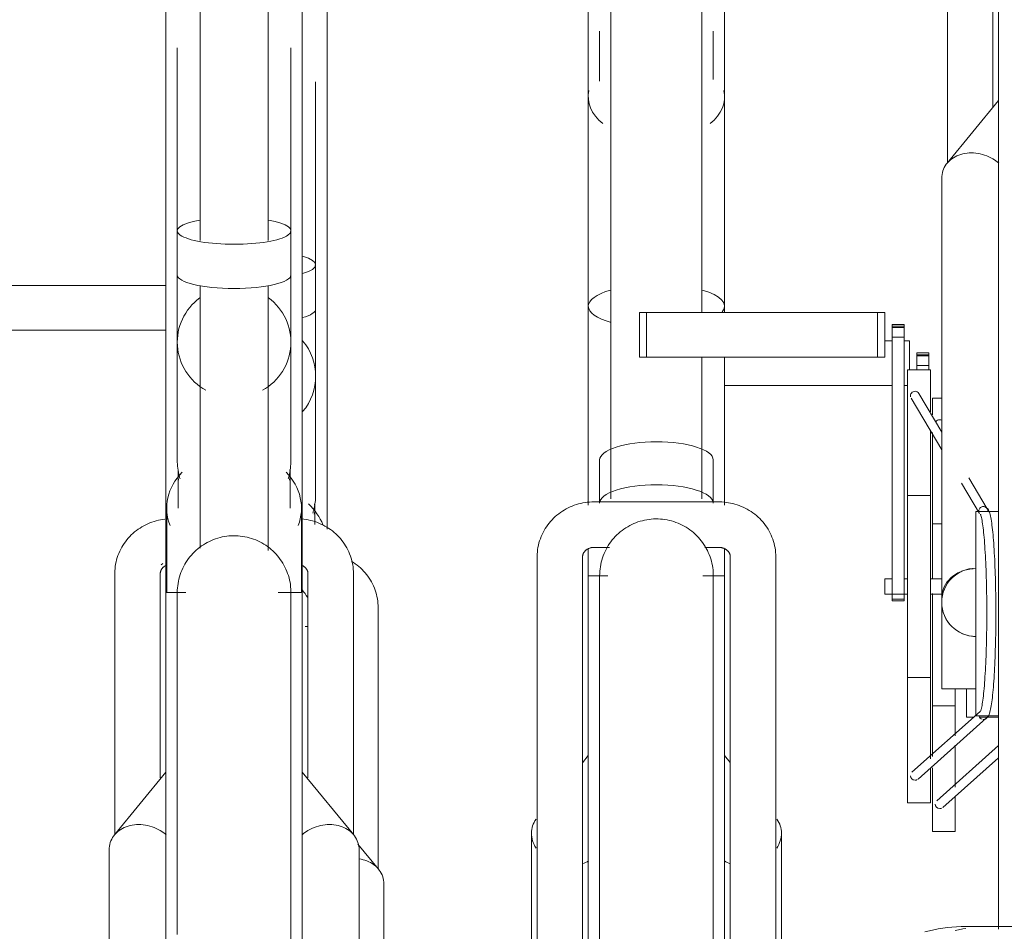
# Model space of a CAD drawing. Extents: x 50445 to 145605, y -10968 to 41989.
# Tile 224 of 256: x 95590 to 96023, y -128 to 273. Entities that reach past the tile are written whole.
import ezdxf

# ---------------------------------------------------------------- set-up
doc = ezdxf.new("R2010")
doc.units = 0
doc.header["$LTSCALE"] = 414.30304
doc.header["$MEASUREMENT"] = 0
doc.layers.add('A-EQPM', color=6, linetype='CONTINUOUS', lineweight=18)

# ---------------------------------------------------------------- blocks, each defined once
blk = doc.blocks.new('97_KA_gestapelde fietsenstalling 8 fietsen 1600x1900 - Type-V118-plotview doorsnede C C  -  1 op 100')
at = {"layer": 'A-EQPM'}
for p, q in [((14545.9, -482.84), (14545.9, -380.63)), ((14540.9, -501.83), (14540.9, -421.36)), ((14545.9, -618.03), (14545.9, -450.21)), ((14540.9, -521.26), (14540.9, -501.83)), ((14540.9, -550.82), (14540.9, -521.26)), ((14791.33, -535.23), (14794.54, -535.23)), ((14799.76, -535.23), (14802.2, -535.23)), ((14802.2, -535.23), (14802.2, -548.02)), ((14810.63, -540.56), (14805.41, -540.56)), ((14805.41, -540.86), (14805.41, -540.56)), ((14805.41, -540.56), (14805.41, -541.87)), ((14805.41, -541.33), (14805.41, -540.86)), ((14805.41, -542.13), (14805.41, -541.33)), ((14810.63, -541.33), (14805.41, -541.33)), ((14810.63, -541.87), (14810.63, -540.56)), ((14810.63, -540.56), (14810.63, -540.86)), ((14810.63, -540.86), (14810.63, -541.33)), ((14810.63, -541.33), (14810.63, -542.13)), ((14805.41, -541.87), (14810.63, -541.87)), ((14805.41, -546.15), (14805.41, -542.13)), ((14810.63, -542.13), (14810.63, -546.15)), ((14805.41, -548.02), (14805.41, -546.15)), ((14810.63, -546.15), (14805.41, -546.15)), ((14810.63, -546.15), (14810.63, -548.02)), ((14540.9, -602.8), (14540.9, -550.82)), ((14794.54, -554.93), (14720.83, -554.93)), ((14801.33, -554.93), (14799.76, -554.93)), ((14816.33, -560.52), (14812.2, -560.52)), ((14812.2, -567.74), (14812.2, -560.52)), ((14812.2, -639.92), (14812.2, -575.63)), ((14540.9, -602.8), (14540.9, -595.29)), ((14540.55, -616.07), (14540.55, -608.69)), ((14816.33, -615.77), (14812.2, -615.77)), ((14473.68, -633.12), (14472.89, -633.71)), ((14812.2, -655.77), (14812.2, -646.36)), ((14568.4, -767.58), (14568.4, -652.68)), ((14812.2, -718.05), (14812.2, -655.77)), ((14537.53, -660.96), (14536.27, -660.96)), ((14822.2, -688.44), (14822.2, -708.96)), ((14827.2, -700.77), (14827.2, -688.16)), ((14812.2, -695.77), (14822.2, -695.77)), ((14827.2, -700.77), (14830.63, -700.77)), ((14832.9, -700.77), (14841.33, -700.77)), ((14841.33, -713.28), (14814.11, -737.54)), ((14822.2, -713.1), (14822.2, -731.55)), ((14816.77, -740.53), (14841.33, -718.63)), ((14812.2, -751.02), (14812.2, -723.12)), ((14822.2, -735.73), (14822.2, -751.02)), ((14812.2, -751.02), (14822.2, -751.02)), ((14568.54, -767.62), (14559.52, -756.63)), ((14570.9, -958.68), (14570.9, -774.2)), ((14837.81, -792.88), (14835.77, -792.91)), ((14841.33, -792.88), (14837.81, -792.88))]:
    blk.add_line(p, q, dxfattribs=at)
at = {"layer": 'A-EQPM', "flags": 128}
for points in [[(14568.4, -652.68), (14568.38, -651.69), (14568.31, -650.7), (14568.21, -649.71), (14568.06, -648.74), (14567.88, -647.76), (14567.65, -646.8), (14567.38, -645.85), (14567.07, -644.91), (14566.73, -643.98), (14566.34, -643.07), (14565.92, -642.18), (14565.46, -641.31), (14564.97, -640.45), (14564.44, -639.62), (14563.88, -638.81), (14563.29, -638.02), (14562.66, -637.26), (14562.01, -636.53), (14561.32, -635.82), (14560.61, -635.14), (14559.88, -634.49), (14559.11, -633.87), (14558.33, -633.28), (14557.52, -632.72), (14556.69, -632.2)], [(14534.99, -644.83), (14535.62, -645.6), (14536.22, -646.4), (14536.79, -647.23), (14537.32, -648.07)], [(14826.95, -793.72), (14825.67, -793.92), (14823.7, -794.29), (14822.18, -794.62)]]:
    blk.add_lwpolyline(points, dxfattribs=at)
at = {"layer": 'A-EQPM'}
for centre, major_axis, ratio, start_param, end_param in [((14515.9, -501.83), (25, 0), 0.237436, 5.593687, 6.972684), ((14515.9, -521.26), (25, 0), 0.237436, 5.593687, 6.283185), ((14515.9, -550.82), (25, 0), 0.978148, 5.593687, 6.972684), ((14815.44, -571.9), (1.72, 1.02), 0.988284, 1.030886, 2.078083), ((14815.44, -571.9), (1.72, 1.02), 0.988284, 0.507287, 1.030886), ((14515.9, -623.86), (29.65, 0), 0.838671, 0.314159, 0.745101), ((14515.9, -608.69), (24.65, 0), 0.838671, 6.146443, 6.370818), ((14815.44, -739.04), (-1.33, 1.49), 0.994489, 0.84558, 2.416376), ((14815.44, -739.04), (-1.33, 1.49), 0.994489, 3.141593, 3.201774), ((14815.44, -739.04), (-1.33, 1.49), 0.994489, 2.416376, 2.939975)]:
    blk.add_ellipse(centre, major_axis=major_axis, ratio=ratio, start_param=start_param, end_param=end_param, dxfattribs=at)
for points, knots in [([(14540.9, -602.8), (14540.9, -603.96), (14540.76, -606.28), (14540.24, -609), (14539.81, -610.55), (14539.68, -610.98)], [0.5, 0.5, 0.5, 0.5, 0.54166667, 0.58333333, 0.59966448, 0.59966448, 0.59966448, 0.59966448]), ([(14570.9, -774.2), (14570.9, -771.99), (14569.5, -767.7), (14564.77, -764.22), (14561.21, -763.33), (14560.04, -763.18)], [0, 0, 0, 0, 0.1666667, 0.3333333, 0.4108914, 0.4108914, 0.4108914, 0.4108914])]:
    blk.add_open_spline(points, degree=3, knots=knots, dxfattribs=at)
blk = doc.blocks.new('97_KA_gestapelde fietsenstalling 16 fietsen 1600x2900 - Type-V122-plotview doorsnede C C  -  1 op 100')
at = {"layer": 'A-EQPM'}
for p, q in [((14490.03, -340.99), (14490.03, -491.13)), ((14520.03, -491.13), (14520.03, -340.99)), ((14818.83, -342.18), (14818.83, -457.08)), ((14838.83, -432.61), (14838.83, -342.18)), ((14841.33, -655.27), (14841.33, -350.46)), ((14670.83, -351.74), (14670.83, -604.74)), ((14710.83, -522.73), (14710.83, -351.74)), ((14660.83, -358.24), (14660.83, -520.01)), ((14720.83, -520.01), (14720.83, -358.24)), ((14475.03, -365.63), (14475.03, -467.84)), ((14535.03, -467.84), (14535.03, -365.63)), ((14665.83, -398.97), (14665.83, -421.07)), ((14715.83, -420.28), (14715.83, -398.97)), ((14480.03, -406.36), (14480.03, -486.83)), ((14530.03, -486.83), (14530.03, -406.36)), ((14660.83, -427.82), (14660.83, -466.32)), ((14720.83, -466.32), (14720.83, -427.82)), ((14841.33, -429.54), (14818.69, -457.12)), ((14475.03, -435.21), (14475.03, -645.96)), ((14535.03, -645.96), (14535.03, -435.21)), ((14816.33, -463.7), (14816.33, -648.18)), ((14480.03, -486.83), (14480.03, -506.26)), ((14530.03, -506.26), (14530.03, -486.83)), ((14480.03, -506.26), (14480.03, -535.82)), ((14530.03, -535.82), (14530.03, -506.26)), ((14399.05, -510.83), (14475.03, -510.83)), ((14490.03, -510.94), (14490.03, -626.5)), ((14520.03, -627.41), (14520.03, -510.94)), ((14660.83, -520.01), (14660.83, -607.57)), ((14683.3, -522.73), (14686.52, -522.73)), ((14683.3, -542.43), (14683.3, -522.73)), ((14686.52, -522.73), (14788.12, -522.73)), ((14686.52, -542.43), (14686.52, -522.73)), ((14720.83, -522.73), (14720.83, -520.01)), ((14788.12, -522.73), (14791.33, -522.73)), ((14788.12, -542.43), (14788.12, -522.73)), ((14791.33, -522.73), (14791.33, -542.43)), ((14799.76, -528.06), (14794.54, -528.06)), ((14794.54, -528.36), (14794.54, -528.06)), ((14794.54, -528.06), (14794.54, -529.37)), ((14794.54, -528.83), (14794.54, -528.36)), ((14799.76, -529.37), (14799.76, -528.06)), ((14799.76, -528.06), (14799.76, -528.36)), ((14799.76, -528.36), (14799.76, -528.83)), ((14475.03, -530.54), (14399.05, -530.54)), ((14794.54, -529.63), (14794.54, -528.83)), ((14799.76, -528.83), (14794.54, -528.83)), ((14794.54, -529.37), (14799.76, -529.37)), ((14794.54, -533.65), (14794.54, -529.63)), ((14799.76, -528.83), (14799.76, -529.63)), ((14799.76, -529.63), (14799.76, -533.65)), ((14480.03, -535.82), (14480.03, -587.8)), ((14530.03, -587.8), (14530.03, -535.82)), ((14794.54, -648.87), (14794.54, -533.65)), ((14799.76, -533.65), (14794.54, -533.65)), ((14799.76, -533.65), (14799.76, -648.87)), ((14686.52, -542.43), (14683.3, -542.43)), ((14788.12, -542.43), (14686.52, -542.43)), ((14710.83, -604.74), (14710.83, -542.43)), ((14720.83, -607.57), (14720.83, -542.43)), ((14791.33, -542.43), (14788.12, -542.43)), ((14811.33, -548.02), (14801.33, -548.02)), ((14801.33, -643.27), (14801.33, -548.02)), ((14811.33, -548.02), (14811.33, -566.4)), ((14816.33, -575.34), (14806.29, -558.38)), ((14802.85, -560.42), (14816.33, -583.18)), ((14811.33, -574.36), (14811.33, -643.27)), ((14480.03, -580.29), (14480.03, -587.8)), ((14530.03, -587.8), (14530.03, -580.29)), ((14665.83, -587.65), (14665.83, -606.59)), ((14715.83, -606.59), (14715.83, -587.65)), ((14480.38, -593.69), (14480.38, -608.86)), ((14529.68, -608.86), (14529.68, -593.69)), ((14836.34, -609.12), (14828.24, -595.43)), ((14825.04, -597.89), (14832.91, -611.17)), ((14718.33, -606.1), (14663.33, -606.1)), ((14811.33, -603.27), (14801.33, -603.27)), ((14475.38, -608.86), (14475.38, -645.96)), ((14534.68, -646), (14534.68, -608.86)), ((14841.33, -610.27), (14831.33, -610.27)), ((14831.33, -655.27), (14831.33, -610.27)), ((14660.83, -626.54), (14660.83, -638.57)), ((14663.33, -626.1), (14670.12, -626.1)), ((14712.12, -626.1), (14718.33, -626.1)), ((14720.83, -638.57), (14720.83, -626.54)), ((14638.33, -630.29), (14638.33, -937.45)), ((14658.33, -899.91), (14658.33, -630.29)), ((14723.33, -630.29), (14723.33, -899.91)), ((14743.33, -937.45), (14743.33, -630.29)), ((14452.53, -637.68), (14452.53, -752.58)), ((14472.53, -727.43), (14472.53, -637.68)), ((14537.53, -637.68), (14537.53, -727.43)), ((14557.53, -752.58), (14557.53, -637.68)), ((14669.49, -638.57), (14660.83, -638.57)), ((14660.83, -943.38), (14660.83, -638.57)), ((14720.83, -638.57), (14711.3, -638.57)), ((14720.83, -638.57), (14720.83, -943.38)), ((14794.54, -639.92), (14791.33, -639.92)), ((14791.33, -643.27), (14791.33, -639.92)), ((14801.33, -639.92), (14799.76, -639.92)), ((14816.33, -639.92), (14811.33, -639.92)), ((14791.33, -646.62), (14791.33, -643.27)), ((14801.33, -738.52), (14801.33, -643.27)), ((14811.33, -643.27), (14811.33, -719.05)), ((14483.77, -645.96), (14475.03, -645.96)), ((14475.03, -950.77), (14475.03, -645.96)), ((14535.03, -645.96), (14524.44, -645.96)), ((14535.03, -645.96), (14535.03, -950.77)), ((14791.33, -646.62), (14801.33, -646.62)), ((14794.54, -648.86), (14794.54, -649.65)), ((14794.54, -649.65), (14794.54, -648.87)), ((14799.76, -648.87), (14794.54, -648.87)), ((14794.54, -649.65), (14799.76, -649.65)), ((14799.76, -649.65), (14799.76, -648.86)), ((14799.76, -648.87), (14799.76, -649.65)), ((14811.33, -646.62), (14816.33, -646.62)), ((14816.33, -688.27), (14816.33, -648.23)), ((14831.33, -700.27), (14831.33, -655.27)), ((14841.33, -794.03), (14841.33, -655.27)), ((14801.33, -683.27), (14811.33, -683.27)), ((14816.33, -688.27), (14831.33, -688.27)), ((14833.3, -698.25), (14803.24, -725.04)), ((14805.9, -728.03), (14835.95, -701.25)), ((14831.33, -700.27), (14841.33, -700.27)), ((14660.83, -717.65), (14658.23, -720.81)), ((14723.33, -720.69), (14720.83, -717.65)), ((14811.33, -723.23), (14811.33, -738.52)), ((14475.03, -725.04), (14452.39, -752.62)), ((14557.67, -752.62), (14535.03, -725.04)), ((14801.33, -738.52), (14811.33, -738.52)), ((14635.83, -751.81), (14635.83, -936.29)), ((14745.83, -863.63), (14745.83, -751.81)), ((14450.03, -759.2), (14450.03, -943.68)), ((14560.03, -943.68), (14560.03, -759.2)), ((14915.72, -792.88), (14826.95, -792.88))]:
    blk.add_line(p, q, dxfattribs=at)
at = {"layer": 'A-EQPM', "flags": 128}
for points in [[(14663.33, -606.1), (14662.36, -606.12), (14661.38, -606.18), (14660.41, -606.27), (14659.44, -606.4), (14658.47, -606.57), (14657.51, -606.77), (14656.57, -607.01), (14655.63, -607.28), (14654.7, -607.59), (14653.78, -607.94), (14652.88, -608.32), (14651.99, -608.73), (14651.12, -609.18), (14650.27, -609.67), (14649.43, -610.18), (14648.62, -610.73), (14647.83, -611.31), (14647.06, -611.93), (14646.32, -612.57), (14645.6, -613.24), (14644.91, -613.94), (14644.24, -614.67), (14643.61, -615.42), (14643.01, -616.2), (14642.44, -617.01), (14641.9, -617.83), (14641.4, -618.68), (14640.93, -619.55), (14640.5, -620.44), (14640.1, -621.34), (14639.75, -622.27), (14639.43, -623.2), (14639.15, -624.15), (14638.91, -625.11), (14638.71, -626.08), (14638.56, -627.06), (14638.44, -628.04), (14638.37, -629.03), (14638.34, -630.02), (14638.33, -630.29)], [(14743.33, -630.29), (14743.31, -629.3), (14743.25, -628.31), (14743.15, -627.32), (14743, -626.34), (14742.81, -625.37), (14742.59, -624.41), (14742.32, -623.46), (14742.01, -622.52), (14741.66, -621.59), (14741.28, -620.68), (14740.86, -619.79), (14740.4, -618.91), (14739.91, -618.06), (14739.38, -617.23), (14738.82, -616.42), (14738.22, -615.63), (14737.6, -614.87), (14736.94, -614.13), (14736.26, -613.43), (14735.55, -612.75), (14734.81, -612.1), (14734.05, -611.48), (14733.26, -610.89), (14732.46, -610.33), (14731.63, -609.8), (14730.78, -609.31), (14729.91, -608.85), (14729.03, -608.43), (14728.13, -608.04), (14727.22, -607.68), (14726.29, -607.36), (14725.36, -607.08), (14724.41, -606.83), (14723.46, -606.62), (14722.49, -606.44), (14721.52, -606.3), (14720.55, -606.2), (14719.58, -606.13), (14718.6, -606.11), (14718.33, -606.1)], [(14834.63, -701.75), (14835.67, -701.49), (14836.34, -701), (14836.72, -700.52), (14836.98, -700.05), (14837.19, -699.58), (14837.37, -699.07), (14837.53, -698.53), (14837.68, -697.93), (14837.82, -697.28), (14837.96, -696.58), (14838.1, -695.81), (14838.23, -694.98), (14838.35, -694.1), (14838.48, -693.15), (14838.6, -692.15), (14838.71, -691.09), (14838.83, -689.98), (14838.94, -688.81), (14839.04, -687.58), (14839.14, -686.31), (14839.24, -684.99), (14839.33, -683.62), (14839.42, -682.21), (14839.5, -680.75), (14839.58, -679.25), (14839.65, -677.72), (14839.72, -676.15), (14839.79, -674.54), (14839.85, -672.91), (14839.9, -671.24), (14839.95, -669.55), (14839.99, -667.84), (14840.03, -666.11), (14840.06, -664.35), (14840.09, -662.59), (14840.11, -660.81), (14840.13, -659.02), (14840.14, -657.23), (14840.14, -655.43), (14840.14, -653.63), (14840.13, -651.84), (14840.12, -650.05), (14840.1, -648.26), (14840.08, -646.49), (14840.05, -644.73), (14840.01, -642.99), (14839.97, -641.26), (14839.93, -639.56), (14839.88, -637.88), (14839.82, -636.23), (14839.76, -634.61), (14839.69, -633.02), (14839.62, -631.46), (14839.55, -629.95), (14839.46, -628.47), (14839.38, -627.03), (14839.29, -625.64), (14839.19, -624.29), (14839.1, -622.99), (14838.99, -621.74), (14838.89, -620.54), (14838.78, -619.4), (14838.66, -618.31), (14838.54, -617.28), (14838.42, -616.3), (14838.3, -615.38), (14838.17, -614.52), (14838.03, -613.72), (14837.9, -612.98), (14837.76, -612.3), (14837.61, -611.68), (14837.45, -611.11), (14837.29, -610.58), (14837.1, -610.1), (14836.87, -609.63), (14836.57, -609.16), (14836.08, -608.66), (14835.23, -608.23), (14834.71, -608.15)], [(14474.6, -613.66), (14473.63, -613.79), (14472.67, -613.96), (14471.71, -614.16), (14470.76, -614.4), (14469.82, -614.67), (14468.89, -614.98), (14467.98, -615.33), (14467.08, -615.71), (14466.19, -616.13), (14465.32, -616.58), (14464.46, -617.06), (14463.63, -617.58), (14462.82, -618.12), (14462.03, -618.71), (14461.26, -619.32), (14460.51, -619.96), (14459.8, -620.63), (14459.1, -621.33), (14458.44, -622.06), (14457.81, -622.81), (14457.21, -623.59), (14456.64, -624.4), (14456.1, -625.22), (14455.6, -626.07), (14455.13, -626.94), (14454.7, -627.83), (14454.3, -628.74), (14453.95, -629.66), (14453.63, -630.59), (14453.35, -631.54), (14453.11, -632.5), (14452.91, -633.47), (14452.75, -634.45), (14452.64, -635.43), (14452.57, -636.42), (14452.53, -637.41), (14452.53, -637.68)], [(14557.53, -637.68), (14557.51, -636.69), (14557.45, -635.7), (14557.34, -634.71), (14557.2, -633.74), (14557.01, -632.76), (14556.78, -631.8), (14556.51, -630.85), (14556.21, -629.91), (14555.86, -628.98), (14555.48, -628.07), (14555.05, -627.18), (14554.6, -626.31), (14554.1, -625.45), (14553.57, -624.62), (14553.01, -623.81), (14552.42, -623.02), (14551.79, -622.26), (14551.14, -621.53), (14550.46, -620.82), (14549.75, -620.14), (14549.01, -619.49), (14548.25, -618.87), (14547.46, -618.28), (14546.65, -617.72), (14545.83, -617.2), (14544.98, -616.7), (14544.11, -616.24), (14543.23, -615.82), (14542.33, -615.43), (14541.42, -615.07), (14540.49, -614.75), (14539.55, -614.47), (14538.61, -614.22), (14537.65, -614.01), (14536.69, -613.83), (14535.72, -613.69), (14534.75, -613.59)], [(14665.83, -638.57), (14665.85, -637.57), (14665.91, -636.57), (14666.01, -635.58), (14666.15, -634.59), (14666.33, -633.6), (14666.55, -632.63), (14666.81, -631.66), (14667.1, -630.71), (14667.44, -629.76), (14667.81, -628.84), (14668.22, -627.92), (14668.66, -627.03), (14669.14, -626.15), (14669.65, -625.29), (14670.2, -624.45), (14670.78, -623.64), (14671.39, -622.85), (14672.04, -622.09), (14672.71, -621.35), (14673.42, -620.64), (14674.15, -619.95), (14674.91, -619.3), (14675.69, -618.68), (14676.5, -618.09), (14677.33, -617.53), (14678.18, -617.01), (14679.05, -616.52), (14679.94, -616.07), (14680.85, -615.65), (14681.78, -615.27), (14682.71, -614.93), (14683.67, -614.62), (14684.63, -614.35), (14685.6, -614.12), (14686.58, -613.93), (14687.57, -613.78), (14688.57, -613.67), (14689.56, -613.6), (14690.56, -613.57), (14691.56, -613.58), (14692.56, -613.63), (14693.56, -613.72), (14694.55, -613.85), (14695.54, -614.02), (14696.51, -614.22), (14697.48, -614.47), (14698.44, -614.76), (14699.39, -615.08), (14700.32, -615.44), (14701.24, -615.84), (14702.14, -616.27), (14703.02, -616.74), (14703.88, -617.25), (14704.73, -617.79), (14705.55, -618.36), (14706.34, -618.96), (14707.11, -619.6), (14707.86, -620.26), (14708.58, -620.96), (14709.27, -621.68), (14709.93, -622.43), (14710.56, -623.21), (14711.16, -624.01), (14711.72, -624.84), (14712.26, -625.68), (14712.75, -626.55), (14713.22, -627.44), (14713.65, -628.34), (14714.04, -629.26), (14714.39, -630.2), (14714.71, -631.14), (14714.98, -632.1), (14715.22, -633.08), (14715.42, -634.06), (14715.58, -635.04), (14715.71, -636.04), (14715.79, -637.03), (14715.83, -638.03), (14715.83, -638.57)], [(14833.37, -611.55), (14833.4, -611.63), (14833.48, -611.83), (14833.59, -612.13), (14833.7, -612.53), (14833.82, -613.02), (14833.94, -613.59), (14834.06, -614.23), (14834.18, -614.94), (14834.3, -615.73), (14834.42, -616.58), (14834.54, -617.49), (14834.65, -618.47), (14834.77, -619.51), (14834.87, -620.61), (14834.98, -621.76), (14835.08, -622.97), (14835.18, -624.23), (14835.27, -625.54), (14835.36, -626.9), (14835.45, -628.31), (14835.53, -629.76), (14835.61, -631.25), (14835.68, -632.78), (14835.75, -634.34), (14835.81, -635.94), (14835.86, -637.57), (14835.92, -639.22), (14835.96, -640.91), (14836, -642.61), (14836.04, -644.34), (14836.07, -646.08), (14836.1, -647.84), (14836.12, -649.6), (14836.13, -651.38), (14836.14, -653.16), (14836.14, -654.95), (14836.14, -656.73), (14836.13, -658.51), (14836.12, -660.29), (14836.1, -662.06), (14836.07, -663.82), (14836.04, -665.56), (14836, -667.28), (14835.96, -668.99), (14835.92, -670.67), (14835.86, -672.33), (14835.81, -673.96), (14835.75, -675.55), (14835.68, -677.12), (14835.61, -678.65), (14835.53, -680.14), (14835.45, -681.59), (14835.36, -682.99), (14835.27, -684.35), (14835.18, -685.66), (14835.08, -686.92), (14834.98, -688.13), (14834.87, -689.29), (14834.77, -690.39), (14834.65, -691.42), (14834.54, -692.4), (14834.42, -693.32), (14834.3, -694.17), (14834.18, -694.95), (14834.06, -695.67), (14833.94, -696.31), (14833.82, -696.87), (14833.7, -697.36), (14833.59, -697.76), (14833.48, -698.07), (14833.4, -698.27), (14833.37, -698.34)], [(14480.03, -645.96), (14480.05, -644.96), (14480.11, -643.96), (14480.21, -642.97), (14480.35, -641.98), (14480.53, -640.99), (14480.75, -640.02), (14481, -639.05), (14481.3, -638.1), (14481.63, -637.15), (14482, -636.23), (14482.41, -635.31), (14482.86, -634.42), (14483.34, -633.54), (14483.85, -632.68), (14484.4, -631.85), (14484.98, -631.03), (14485.59, -630.24), (14486.24, -629.48), (14486.91, -628.74), (14487.61, -628.03), (14488.34, -627.35), (14489.1, -626.69), (14489.89, -626.07), (14490.69, -625.48), (14491.52, -624.92), (14492.38, -624.4), (14493.25, -623.91), (14494.14, -623.46), (14495.05, -623.04), (14495.97, -622.66), (14496.91, -622.32), (14497.86, -622.01), (14498.83, -621.74), (14499.8, -621.51), (14500.78, -621.33), (14501.77, -621.17), (14502.76, -621.06), (14503.76, -620.99), (14504.76, -620.96), (14505.76, -620.97), (14506.76, -621.02), (14507.76, -621.11), (14508.75, -621.24), (14509.73, -621.41), (14510.71, -621.62), (14511.68, -621.86), (14512.64, -622.15), (14513.58, -622.47), (14514.52, -622.83), (14515.43, -623.23), (14516.34, -623.66), (14517.22, -624.13), (14518.08, -624.64), (14518.92, -625.18), (14519.74, -625.75), (14520.54, -626.35), (14521.31, -626.99), (14522.06, -627.66), (14522.78, -628.35), (14523.47, -629.07), (14524.13, -629.83), (14524.76, -630.6), (14525.36, -631.4), (14525.92, -632.23), (14526.45, -633.07), (14526.95, -633.94), (14527.41, -634.83), (14527.84, -635.73), (14528.23, -636.65), (14528.59, -637.59), (14528.9, -638.54), (14529.18, -639.5), (14529.42, -640.47), (14529.62, -641.45), (14529.78, -642.43), (14529.9, -643.43), (14529.98, -644.42), (14530.03, -645.42), (14530.03, -645.96)], [(14658.33, -630.29), (14658.34, -630.14), (14658.35, -630), (14658.36, -629.85), (14658.38, -629.71), (14658.41, -629.57), (14658.45, -629.42), (14658.49, -629.28), (14658.53, -629.13), (14658.59, -628.99), (14658.65, -628.85), (14658.71, -628.7), (14658.79, -628.56), (14658.87, -628.42), (14658.96, -628.28), (14659.06, -628.14), (14659.16, -628), (14659.27, -627.87), (14659.39, -627.74), (14659.51, -627.61), (14659.65, -627.48), (14659.79, -627.35), (14659.94, -627.23), (14660.09, -627.12), (14660.25, -627.01), (14660.42, -626.9), (14660.59, -626.8), (14660.77, -626.7), (14660.96, -626.61), (14661.15, -626.53), (14661.35, -626.45), (14661.55, -626.38), (14661.76, -626.32), (14661.97, -626.27), (14662.18, -626.22), (14662.39, -626.18), (14662.61, -626.15), (14662.83, -626.13), (14663.05, -626.11), (14663.27, -626.1), (14663.33, -626.1)], [(14718.33, -626.1), (14718.56, -626.11), (14718.78, -626.12), (14719, -626.14), (14719.22, -626.17), (14719.43, -626.21), (14719.65, -626.25), (14719.86, -626.31), (14720.06, -626.37), (14720.27, -626.43), (14720.46, -626.51), (14720.66, -626.59), (14720.84, -626.68), (14721.03, -626.77), (14721.2, -626.87), (14721.37, -626.98), (14721.54, -627.09), (14721.69, -627.2), (14721.84, -627.32), (14721.98, -627.44), (14722.12, -627.57), (14722.25, -627.7), (14722.37, -627.83), (14722.48, -627.97), (14722.59, -628.1), (14722.68, -628.24), (14722.77, -628.38), (14722.86, -628.52), (14722.93, -628.66), (14723, -628.81), (14723.07, -628.95), (14723.12, -629.09), (14723.17, -629.24), (14723.21, -629.38), (14723.25, -629.53), (14723.28, -629.67), (14723.3, -629.82), (14723.32, -629.96), (14723.33, -630.1), (14723.33, -630.25), (14723.33, -630.29)], [(14472.53, -637.68), (14472.53, -637.53), (14472.54, -637.39), (14472.56, -637.25), (14472.58, -637.1), (14472.61, -636.96), (14472.64, -636.81), (14472.68, -636.67), (14472.73, -636.52), (14472.78, -636.38), (14472.84, -636.24), (14472.91, -636.09), (14472.99, -635.95), (14473.07, -635.81), (14473.16, -635.67), (14473.25, -635.53), (14473.36, -635.39), (14473.47, -635.26), (14473.59, -635.13), (14473.71, -635), (14473.84, -634.87), (14473.98, -634.75), (14474.13, -634.63), (14474.29, -634.51), (14474.45, -634.4), (14474.62, -634.29), (14474.79, -634.19), (14474.97, -634.09)], [(14535.04, -634.07), (14535.22, -634.16), (14535.4, -634.26), (14535.57, -634.37), (14535.73, -634.48), (14535.89, -634.59), (14536.04, -634.71), (14536.18, -634.84), (14536.32, -634.96), (14536.44, -635.09), (14536.56, -635.22), (14536.68, -635.36), (14536.78, -635.49), (14536.88, -635.63), (14536.97, -635.77), (14537.05, -635.91), (14537.13, -636.06), (14537.2, -636.2), (14537.26, -636.34), (14537.32, -636.49), (14537.37, -636.63), (14537.41, -636.77), (14537.45, -636.92), (14537.48, -637.06), (14537.5, -637.21), (14537.52, -637.35), (14537.53, -637.49), (14537.53, -637.64), (14537.53, -637.68)], [(14665.83, -638.96), (14665.83, -638.59), (14665.83, -638.57)], [(14665.83, -645.32), (14665.83, -643.01), (14665.83, -641.17), (14665.83, -639.83), (14665.83, -638.96), (14665.83, -638.59), (14665.83, -638.57)], [(14665.83, -638.57), (14665.83, -638.81), (14665.83, -639.55), (14665.83, -640.76), (14665.83, -642.46), (14665.83, -644.65), (14665.83, -647.31), (14665.83, -650.44), (14665.83, -654.04), (14665.83, -658.11), (14665.83, -662.63), (14665.83, -667.6), (14665.83, -673.02), (14665.83, -678.86), (14665.83, -685.13), (14665.83, -691.81), (14665.83, -698.89), (14665.83, -706.37), (14665.83, -714.22), (14665.83, -722.44), (14665.83, -731.02), (14665.83, -739.93), (14665.83, -749.17), (14665.83, -758.72), (14665.83, -768.56), (14665.83, -778.69), (14665.83, -789.08), (14665.83, -799.71)], [(14715.83, -638.96), (14715.83, -638.59), (14715.83, -638.57)], [(14715.83, -802.62), (14715.83, -791.93), (14715.83, -781.47), (14715.83, -771.27), (14715.83, -761.35), (14715.83, -751.72), (14715.83, -742.39), (14715.83, -733.39), (14715.83, -724.72), (14715.83, -716.41), (14715.83, -708.45), (14715.83, -700.87), (14715.83, -693.68), (14715.83, -686.89), (14715.83, -680.51), (14715.83, -674.55), (14715.83, -669.02), (14715.83, -663.93), (14715.83, -659.29), (14715.83, -655.1), (14715.83, -651.37), (14715.83, -648.11), (14715.83, -645.32), (14715.83, -643.01), (14715.83, -641.17), (14715.83, -639.83), (14715.83, -638.96), (14715.83, -638.59), (14715.83, -638.57)], [(14715.83, -638.57), (14715.83, -638.81), (14715.83, -639.55), (14715.83, -640.76), (14715.83, -642.46), (14715.83, -644.65), (14715.83, -645.87)], [(14480.03, -652.71), (14480.03, -650.4), (14480.03, -648.56), (14480.03, -647.22), (14480.03, -646.35), (14480.03, -645.98), (14480.03, -645.96)], [(14480.03, -645.96), (14480.03, -646.21), (14480.03, -646.94), (14480.03, -648.15), (14480.03, -649.85), (14480.03, -652.04), (14480.03, -654.7), (14480.03, -657.83), (14480.03, -661.43), (14480.03, -665.5), (14480.03, -670.02), (14480.03, -674.99), (14480.03, -680.41), (14480.03, -686.25), (14480.03, -692.52), (14480.03, -699.2), (14480.03, -706.28), (14480.03, -713.76), (14480.03, -721.61), (14480.03, -729.83), (14480.03, -738.41), (14480.03, -747.32), (14480.03, -756.56), (14480.03, -766.11), (14480.03, -775.96), (14480.03, -786.08), (14480.03, -796.47)], [(14480.03, -646.35), (14480.03, -645.98), (14480.03, -645.96)], [(14530.03, -799.32), (14530.03, -788.86), (14530.03, -778.66), (14530.03, -768.74), (14530.03, -759.11), (14530.03, -749.78), (14530.03, -740.78), (14530.03, -732.11), (14530.03, -723.8), (14530.03, -715.84), (14530.03, -708.26), (14530.03, -701.07), (14530.03, -694.28), (14530.03, -687.9), (14530.03, -681.94), (14530.03, -676.41), (14530.03, -671.32), (14530.03, -666.68), (14530.03, -662.49), (14530.03, -658.76), (14530.03, -655.5), (14530.03, -652.71), (14530.03, -650.4), (14530.03, -648.56), (14530.03, -647.22), (14530.03, -646.35), (14530.03, -645.98), (14530.03, -645.96)], [(14530.03, -645.96), (14530.03, -646.21), (14530.03, -646.94), (14530.03, -648.15), (14530.03, -649.85), (14530.03, -652.04)], [(14530.03, -646.35), (14530.03, -645.98), (14530.03, -645.96)], [(14826.95, -792.88), (14824.9, -792.91), (14822.86, -793), (14820.83, -793.14), (14818.81, -793.35), (14816.8, -793.6), (14814.8, -793.92), (14812.83, -794.29), (14810.88, -794.72), (14808.95, -795.2)]]:
    blk.add_lwpolyline(points, dxfattribs=at)
at = {"layer": 'A-EQPM'}
for start, end in [(90, 180), (180, 270)]:
    blk.add_arc((14831.33, -650.27), 15, start, end, dxfattribs=at)
for centre, major_axis, ratio, start_param, end_param in [((14690.83, -427.82), (30, 0), 0.642922, 3.001013, 3.804386), ((14690.83, -427.82), (30, 0), 0.642922, 5.620392, 6.423765), ((14505.03, -486.83), (25, 0), 0.237436, 2.219192, 4.712389), ((14505.03, -486.83), (25, 0), 0.237436, 4.712389, 7.203975), ((14505.03, -506.26), (25, 0), 0.237436, 3.141593, 4.712389), ((14505.03, -506.26), (25, 0), 0.237436, 4.712389, 6.283185), ((14690.83, -520.01), (30, 0), 0.320127, 2.305075, 3.98686), ((14690.83, -520.01), (30, 0), 0.320127, 6.021386, 7.119703), ((14505.03, -535.82), (25, 0), 0.978148, 2.220803, 4.18879), ((14505.03, -535.82), (25, 0), 0.978148, 5.235988, 7.20753), ((14804.57, -559.4), (1.72, 1.02), 0.988284, 1.030886, 2.863482), ((14804.57, -559.4), (1.72, 1.02), 0.988284, 6.266874, 7.314071), ((14690.83, -587.65), (25, 0), 0.320127, 1.570796, 3.141593), ((14690.83, -587.65), (25, 0), 0.320127, 0, 1.570796), ((14505.03, -608.86), (29.65, 0), 0.838671, 2.452801, 3.455752), ((14505.03, -593.69), (24.65, 0), 0.838671, 3.05396, 3.278335), ((14505.03, -608.86), (29.65, 0), 0.838671, 5.969026, 6.971977), ((14505.03, -593.69), (24.65, 0), 0.838671, 6.146443, 6.370818), ((14690.83, -606.59), (25, 0), 0.320127, 1.570796, 3.141593), ((14690.83, -606.59), (25, 0), 0.320127, 0.021139, 1.570796), ((14831.33, -648.18), (15, 0), 0.848048, 1.653289, 3.141593), ((14834.63, -699.75), (0, 2), 0.996917, 1.832596, 2.879793), ((14834.63, -699.75), (0, 2), 0.996917, 3.665191, 4.45059), ((14804.57, -726.54), (-1.33, 1.49), 0.994489, 0.84558, 2.416376), ((14804.57, -726.54), (-1.33, 1.49), 0.994489, 2.416376, 2.939975), ((14804.57, -726.54), (-1.33, 1.49), 0.994489, 3.141593, 3.201774)]:
    blk.add_ellipse(centre, major_axis=major_axis, ratio=ratio, start_param=start_param, end_param=end_param, dxfattribs=at)
for points, knots in [([(14841.38, -457.03), (14840.6, -456.34), (14838.68, -454.94), (14835.26, -453.36), (14831.33, -452.49), (14827.41, -452.5), (14823.75, -453.38), (14820.6, -455.08), (14818.19, -457.48), (14816.68, -460.41), (14816.33, -462.59), (14816.33, -463.7)], [0.2662718, 0.2662718, 0.2662718, 0.2662718, 0.3333333, 0.4166667, 0.5, 0.5833333, 0.6666667, 0.75, 0.8333333, 0.9166667, 1, 1, 1, 1]), ([(14481.25, -595.98), (14481.12, -595.55), (14480.68, -594), (14480.17, -591.28), (14480.03, -588.96), (14480.03, -587.8)], [0.40033552, 0.40033552, 0.40033552, 0.40033552, 0.41666667, 0.45833333, 0.5, 0.5, 0.5, 0.5]), ([(14530.03, -587.8), (14530.03, -588.96), (14529.89, -591.28), (14529.38, -594), (14528.95, -595.55), (14528.82, -595.98)], [0.5, 0.5, 0.5, 0.5, 0.54166667, 0.58333333, 0.59966448, 0.59966448, 0.59966448, 0.59966448]), ([(14816.85, -654.15), (14817.19, -655.41), (14818.06, -657.55), (14819.4, -659.42), (14820.05, -660.15)], [0.0833333, 0.0833333, 0.0833333, 0.0833333, 0.1666667, 0.22899, 0.22899, 0.22899, 0.22899]), ([(14475.08, -752.53), (14474.3, -751.84), (14472.38, -750.44), (14468.96, -748.86), (14465.03, -747.99), (14461.1, -748), (14457.45, -748.88), (14454.3, -750.58), (14451.89, -752.98), (14450.38, -755.91), (14450.03, -758.09), (14450.03, -759.2)], [0.2662718, 0.2662718, 0.2662718, 0.2662718, 0.3333333, 0.4166667, 0.5, 0.5833333, 0.6666667, 0.75, 0.8333333, 0.9166667, 1, 1, 1, 1]), ([(14560.03, -759.2), (14560.03, -756.99), (14558.63, -752.7), (14553.84, -749.17), (14548.96, -748), (14545.03, -747.99), (14541.1, -748.86), (14537.68, -750.44), (14535.76, -751.84), (14534.98, -752.52)], [0, 0, 0, 0, 0.1666667, 0.3333333, 0.4166667, 0.5, 0.5833333, 0.6666667, 0.7337282, 0.7337282, 0.7337282, 0.7337282])]:
    blk.add_open_spline(points, degree=3, knots=knots, dxfattribs=at)
for points in [[(14832.66, -610.49), (14832.62, -610.26), (14832.62, -609.79), (14832.87, -609.13), (14833.33, -608.58), (14833.94, -608.23), (14834.4, -608.15), (14834.64, -608.15)], [(14834.64, -608.15), (14834.87, -608.15), (14835.33, -608.23), (14835.94, -608.58), (14836.39, -609.13), (14836.63, -609.79), (14836.63, -610.26), (14836.59, -610.49)], [(14825.6, -636.41), (14824.99, -636.66), (14824.4, -636.95), (14823.83, -637.28)], [(14823.83, -663.26), (14824.97, -663.91), (14827.41, -664.92), (14830.02, -665.27), (14831.33, -665.27)], [(14635.83, -751.81), (14635.83, -749.59), (14636.54, -747.45), (14637.84, -745.67)], [(14743.82, -745.67), (14744.48, -746.56), (14745.49, -748.52), (14745.83, -750.7), (14745.83, -751.81)], [(14637.84, -758.4), (14637.19, -757.36), (14636.18, -755.18), (14635.83, -752.92), (14635.83, -751.81)], [(14745.83, -751.81), (14745.83, -754.03), (14745.13, -756.33), (14743.82, -758.4)], [(14660.88, -764.02), (14660.1, -764.53), (14659.25, -764.96), (14658.33, -765.31)], [(14723.33, -765.31), (14722.42, -764.97), (14721.55, -764.54), (14720.78, -764.02)]]:
    blk.add_open_spline(points, degree=3, dxfattribs=at)

msp = doc.modelspace()

# ---------------------------------------------------------------- block references
at = {"layer": 'A-EQPM'}
for name in ['97_KA_gestapelde fietsenstalling 16 fietsen 1600x2900 - Type-V122-plotview doorsnede C C  -  1 op 100', '97_KA_gestapelde fietsenstalling 8 fietsen 1600x1900 - Type-V118-plotview doorsnede C C  -  1 op 100']:
    msp.add_blockref(name, (81179.52, 667.18), dxfattribs=at)

doc.saveas('drawing.dxf')
